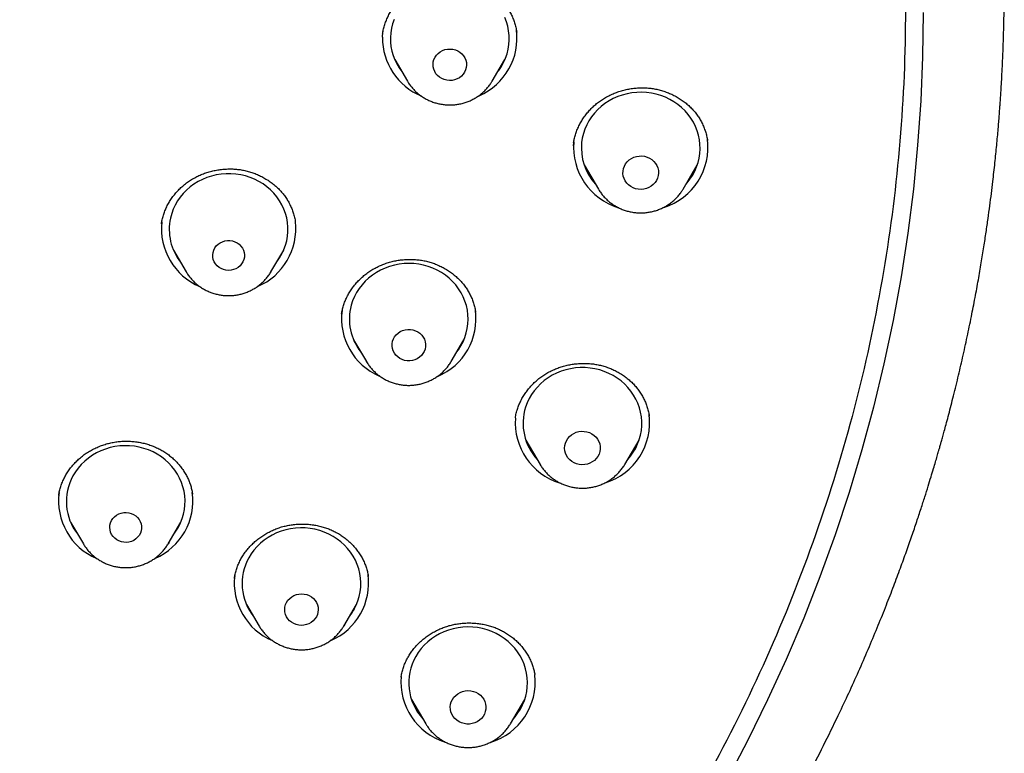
# Model space of a CAD drawing. Header units: millimetres. Extents: x 8 to 789, y 12 to 2370.
# Tile 64 of 85: x 398 to 423, y 2174 to 2192. Entities that reach past the tile are written whole.
import ezdxf

# ---------------------------------------------------------------- set-up
doc = ezdxf.new("R2010")
doc.units = ezdxf.units.MM

msp = doc.modelspace()

# ---------------------------------------------------------------- linework, layer by layer
at = {"color": 7, "linetype": 'Continuous', "lineweight": 30}
for p, q in [((407.365, 2192.008), (407.363, 2192.003)), ((410.75, 2192.053), (410.749, 2192.064)), ((407.67, 2191.357), (407.992, 2190.811)), ((410.131, 2190.811), (410.453, 2191.357)), ((410.384, 2191.224), (410.363, 2191.204)), ((407.773, 2191.182), (407.749, 2191.207)), ((410.131, 2190.811), (410.126, 2190.802)), ((412.19, 2189.254), (412.177, 2189.177)), ((412.193, 2189.278), (412.203, 2189.352)), ((415.572, 2189.31), (415.571, 2189.315)), ((412.456, 2188.694), (412.815, 2188.084)), ((414.955, 2188.084), (415.314, 2188.694)), ((414.955, 2188.084), (414.95, 2188.077)), ((405.161, 2187.26), (405.159, 2187.267)), ((402.082, 2186.54), (402.404, 2185.993)), ((404.544, 2185.993), (404.866, 2186.54)), ((402.181, 2186.373), (402.159, 2186.394)), ((404.795, 2186.406), (404.777, 2186.389)), ((404.544, 2185.993), (404.541, 2185.988)), ((406.633, 2184.273), (406.956, 2183.727)), ((409.095, 2183.727), (409.417, 2184.273)), ((406.735, 2184.101), (406.717, 2184.119)), ((409.345, 2184.138), (409.328, 2184.122)), ((406.96, 2183.719), (406.956, 2183.727)), ((409.095, 2183.727), (409.09, 2183.718)), ((410.718, 2182.304), (410.717, 2182.296)), ((414.102, 2182.344), (414.1, 2182.357)), ((410.983, 2181.738), (411.343, 2181.128)), ((413.482, 2181.128), (413.842, 2181.738)), ((413.487, 2181.136), (413.482, 2181.128)), ((402.561, 2180.379), (402.56, 2180.384)), ((399.483, 2179.667), (399.805, 2179.121)), ((399.58, 2179.503), (399.555, 2179.529)), ((401.945, 2179.121), (402.267, 2179.667)), ((402.206, 2179.543), (402.179, 2179.518)), ((403.923, 2177.591), (404.245, 2177.045)), ((406.384, 2177.045), (406.706, 2177.591)), ((404.023, 2177.421), (403.996, 2177.448)), ((406.645, 2177.468), (406.618, 2177.441)), ((411.211, 2175.802), (411.209, 2175.817)), ((408.095, 2175.186), (408.454, 2174.576)), ((410.594, 2174.576), (410.953, 2175.186))]:
    msp.add_line(p, q, dxfattribs=at)
at = {"color": 7, "linetype": 'Continuous', "lineweight": 30, "flags": 128}
for points in [[(421.02, 2192.548), (421.005, 2191.43), (420.958, 2190.313), (420.88, 2189.197), (420.771, 2188.084), (420.631, 2186.974), (420.461, 2185.867), (420.259, 2184.765), (420.027, 2183.668), (419.764, 2182.578), (419.472, 2181.494), (419.149, 2180.418), (418.796, 2179.35), (418.413, 2178.292), (418.001, 2177.243), (417.561, 2176.204), (417.091, 2175.177), (416.593, 2174.161), (416.066, 2173.159)], [(407.654, 2192.371), (407.616, 2192.26), (407.588, 2192.147), (407.57, 2192.031), (407.562, 2191.915), (407.562, 2191.915)], [(410.274, 2191.053), (410.298, 2191.085), (410.364, 2191.184), (410.421, 2191.287), (410.469, 2191.395), (410.507, 2191.506), (410.535, 2191.619), (410.553, 2191.735), (410.561, 2191.851), (410.559, 2191.967), (410.546, 2192.083), (410.524, 2192.198), (410.491, 2192.31), (410.449, 2192.42)], [(407.362, 2191.919), (407.37, 2192.043), (407.378, 2192.105)], [(408.638, 2191.235), (408.645, 2191.297), (408.662, 2191.358), (408.688, 2191.415), (408.724, 2191.468), (408.769, 2191.514), (408.82, 2191.554), (408.878, 2191.585), (408.94, 2191.608), (409.005, 2191.621), (409.071, 2191.624), (409.137, 2191.618), (409.202, 2191.602), (409.262, 2191.577), (409.318, 2191.543), (409.368, 2191.501), (409.41, 2191.453), (409.443, 2191.399), (409.467, 2191.341), (409.481, 2191.28), (409.485, 2191.217), (409.478, 2191.155), (409.461, 2191.095), (409.435, 2191.037), (409.399, 2190.985), (409.354, 2190.938), (409.303, 2190.899), (409.245, 2190.867), (409.183, 2190.845), (409.118, 2190.832), (409.052, 2190.828), (408.986, 2190.834), (408.921, 2190.85), (408.861, 2190.876), (408.805, 2190.91), (408.755, 2190.951), (408.713, 2191), (408.68, 2191.054), (408.656, 2191.112), (408.642, 2191.173), (408.638, 2191.235)], [(415.029, 2188.211), (415.054, 2188.239), (415.128, 2188.333), (415.193, 2188.432), (415.249, 2188.536), (415.296, 2188.644), (415.333, 2188.755), (415.36, 2188.868), (415.378, 2188.984), (415.385, 2189.1), (415.381, 2189.216), (415.368, 2189.332), (415.344, 2189.447), (415.311, 2189.559), (415.268, 2189.668), (415.215, 2189.773), (415.153, 2189.874), (415.083, 2189.97), (415.004, 2190.06), (414.918, 2190.144), (414.824, 2190.221), (414.725, 2190.29), (414.619, 2190.351), (414.509, 2190.404), (414.394, 2190.448), (414.276, 2190.483), (414.155, 2190.508), (414.032, 2190.525), (413.908, 2190.531), (413.784, 2190.528), (413.661, 2190.516), (413.539, 2190.493), (413.42, 2190.462), (413.304, 2190.421), (413.191, 2190.372), (413.084, 2190.314), (412.982, 2190.247), (412.886, 2190.174), (412.797, 2190.092), (412.716, 2190.005), (412.642, 2189.911), (412.577, 2189.812), (412.521, 2189.708), (412.474, 2189.6), (412.437, 2189.489), (412.409, 2189.375), (412.392, 2189.26), (412.392, 2189.26)], [(413.437, 2188.541), (413.449, 2188.605), (413.471, 2188.666), (413.503, 2188.723), (413.544, 2188.775), (413.593, 2188.821), (413.648, 2188.859), (413.71, 2188.889), (413.775, 2188.909), (413.843, 2188.92), (413.912, 2188.921), (413.98, 2188.913), (414.046, 2188.894), (414.108, 2188.866), (414.165, 2188.83), (414.216, 2188.786), (414.258, 2188.735), (414.292, 2188.679), (414.317, 2188.618), (414.331, 2188.555), (414.335, 2188.49), (414.328, 2188.426), (414.311, 2188.363), (414.284, 2188.304), (414.247, 2188.249), (414.202, 2188.2), (414.15, 2188.158), (414.091, 2188.124), (414.028, 2188.098), (413.961, 2188.083), (413.892, 2188.077), (413.824, 2188.08), (413.756, 2188.094), (413.692, 2188.117), (413.632, 2188.149), (413.578, 2188.19), (413.532, 2188.237), (413.493, 2188.291), (413.464, 2188.35), (413.445, 2188.412), (413.436, 2188.476), (413.437, 2188.541)], [(404.687, 2186.235), (404.696, 2186.248), (404.764, 2186.346), (404.823, 2186.448), (404.872, 2186.555), (404.913, 2186.665), (404.943, 2186.778), (404.963, 2186.893), (404.973, 2187.009), (404.973, 2187.126), (404.962, 2187.242), (404.942, 2187.357), (404.911, 2187.47), (404.871, 2187.58), (404.821, 2187.687), (404.761, 2187.789), (404.693, 2187.886), (404.617, 2187.978), (404.533, 2188.064), (404.442, 2188.142), (404.344, 2188.214), (404.24, 2188.277), (404.131, 2188.333), (404.017, 2188.379), (403.9, 2188.417), (403.779, 2188.445), (403.657, 2188.464), (403.533, 2188.474), (403.409, 2188.473), (403.286, 2188.464), (403.164, 2188.444), (403.044, 2188.415), (402.926, 2188.377), (402.813, 2188.33), (402.704, 2188.275), (402.6, 2188.211), (402.503, 2188.139), (402.412, 2188.06), (402.328, 2187.974), (402.252, 2187.882), (402.184, 2187.785), (402.125, 2187.682), (402.076, 2187.575), (402.036, 2187.465), (402.006, 2187.352), (402.006, 2187.352)], [(403.081, 2186.485), (403.099, 2186.544), (403.127, 2186.598), (403.164, 2186.648), (403.209, 2186.692), (403.261, 2186.728), (403.318, 2186.756), (403.379, 2186.775), (403.443, 2186.785), (403.508, 2186.785), (403.572, 2186.775), (403.633, 2186.755), (403.69, 2186.727), (403.742, 2186.69), (403.786, 2186.646), (403.823, 2186.596), (403.85, 2186.541), (403.868, 2186.483), (403.876, 2186.422), (403.873, 2186.362), (403.86, 2186.302), (403.837, 2186.245), (403.804, 2186.193), (403.763, 2186.146), (403.714, 2186.106), (403.66, 2186.074), (403.6, 2186.05), (403.537, 2186.036), (403.473, 2186.031), (403.408, 2186.036), (403.346, 2186.051), (403.286, 2186.075), (403.232, 2186.107), (403.183, 2186.148), (403.143, 2186.195), (403.11, 2186.248), (403.088, 2186.305), (403.075, 2186.364), (403.073, 2186.425), (403.081, 2186.485)], [(409.238, 2183.969), (409.279, 2184.025), (409.343, 2184.125), (409.398, 2184.229), (409.443, 2184.338), (409.479, 2184.449), (409.504, 2184.563), (409.52, 2184.679), (409.525, 2184.795), (409.521, 2184.912), (409.505, 2185.027), (409.48, 2185.141), (409.445, 2185.253), (409.4, 2185.362), (409.346, 2185.466), (409.283, 2185.567), (409.211, 2185.662), (409.131, 2185.751), (409.044, 2185.833), (408.949, 2185.909), (408.849, 2185.977), (408.742, 2186.037), (408.631, 2186.088), (408.516, 2186.131), (408.397, 2186.164), (408.276, 2186.188), (408.153, 2186.203), (408.029, 2186.208), (407.905, 2186.204), (407.782, 2186.189), (407.661, 2186.166), (407.542, 2186.133), (407.426, 2186.091), (407.315, 2186.04), (407.208, 2185.98), (407.107, 2185.913), (407.012, 2185.838), (406.924, 2185.756), (406.844, 2185.667), (406.772, 2185.572), (406.708, 2185.472), (406.653, 2185.368), (406.608, 2185.259), (406.572, 2185.148), (406.572, 2185.148)], [(407.615, 2184.241), (407.636, 2184.3), (407.667, 2184.355), (407.707, 2184.405), (407.755, 2184.448), (407.809, 2184.484), (407.869, 2184.512), (407.933, 2184.53), (407.998, 2184.539), (408.065, 2184.538), (408.13, 2184.528), (408.193, 2184.507), (408.252, 2184.478), (408.305, 2184.441), (408.352, 2184.396), (408.39, 2184.345), (408.419, 2184.289), (408.439, 2184.229), (408.448, 2184.167), (408.447, 2184.105), (408.436, 2184.043), (408.414, 2183.984), (408.383, 2183.929), (408.343, 2183.879), (408.296, 2183.835), (408.241, 2183.799), (408.182, 2183.772), (408.118, 2183.753), (408.052, 2183.745), (407.986, 2183.745), (407.92, 2183.756), (407.857, 2183.776), (407.799, 2183.806), (407.745, 2183.843), (407.699, 2183.888), (407.661, 2183.939), (407.631, 2183.995), (407.612, 2184.055), (407.602, 2184.117), (407.603, 2184.179), (407.615, 2184.241)], [(413.557, 2181.255), (413.629, 2181.341), (413.697, 2181.438), (413.757, 2181.54), (413.807, 2181.647), (413.848, 2181.757), (413.879, 2181.87), (413.9, 2181.984), (413.911, 2182.1), (413.911, 2182.217), (413.902, 2182.333), (413.882, 2182.448), (413.852, 2182.561), (413.813, 2182.672), (413.763, 2182.778), (413.705, 2182.881), (413.638, 2182.979), (413.562, 2183.071), (413.479, 2183.157), (413.388, 2183.237), (413.29, 2183.309), (413.187, 2183.373), (413.078, 2183.429), (412.965, 2183.476), (412.848, 2183.515), (412.728, 2183.544), (412.606, 2183.564), (412.482, 2183.574), (412.358, 2183.575), (412.235, 2183.566), (412.112, 2183.547), (411.992, 2183.519), (411.874, 2183.482), (411.761, 2183.435), (411.651, 2183.381), (411.547, 2183.317), (411.449, 2183.246), (411.357, 2183.168), (411.273, 2183.082), (411.196, 2182.991), (411.128, 2182.894), (411.068, 2182.792), (411.018, 2182.685), (410.977, 2182.575)], [(411.982, 2181.666), (412.007, 2181.727), (412.041, 2181.783), (412.084, 2181.833), (412.135, 2181.877), (412.193, 2181.913), (412.255, 2181.94), (412.321, 2181.958), (412.39, 2181.966), (412.459, 2181.964), (412.526, 2181.953), (412.592, 2181.931), (412.653, 2181.901), (412.708, 2181.862), (412.756, 2181.816), (412.796, 2181.764), (412.828, 2181.706), (412.849, 2181.645), (412.861, 2181.581), (412.861, 2181.516), (412.852, 2181.452), (412.832, 2181.39), (412.802, 2181.332), (412.763, 2181.278), (412.716, 2181.231), (412.662, 2181.191), (412.601, 2181.16), (412.537, 2181.137), (412.469, 2181.124), (412.401, 2181.121), (412.332, 2181.127), (412.265, 2181.144), (412.202, 2181.17), (412.144, 2181.204), (412.092, 2181.247), (412.047, 2181.296), (412.012, 2181.351), (411.985, 2181.411), (411.969, 2181.474), (411.962, 2181.538), (411.967, 2181.603), (411.982, 2181.666)], [(402.088, 2179.363), (402.145, 2179.443), (402.207, 2179.544), (402.259, 2179.65), (402.302, 2179.759), (402.335, 2179.871), (402.359, 2179.986), (402.372, 2180.102), (402.375, 2180.218), (402.367, 2180.334), (402.35, 2180.45), (402.322, 2180.563), (402.285, 2180.674), (402.238, 2180.782), (402.181, 2180.886), (402.116, 2180.985), (402.042, 2181.078), (401.96, 2181.166), (401.871, 2181.247), (401.775, 2181.321), (401.673, 2181.387), (401.565, 2181.444), (401.453, 2181.494), (401.336, 2181.534), (401.217, 2181.565), (401.095, 2181.587), (400.972, 2181.599), (400.848, 2181.602), (400.724, 2181.595), (400.602, 2181.579), (400.481, 2181.553), (400.362, 2181.518), (400.248, 2181.473), (400.137, 2181.42), (400.032, 2181.359), (399.933, 2181.289), (399.839, 2181.213), (399.753, 2181.129), (399.675, 2181.038), (399.605, 2180.942), (399.543, 2180.841), (399.543, 2180.841)], [(400.518, 2179.71), (400.552, 2179.761), (400.595, 2179.807), (400.645, 2179.846), (400.701, 2179.877), (400.761, 2179.898), (400.824, 2179.911), (400.889, 2179.914), (400.953, 2179.907), (401.015, 2179.89), (401.074, 2179.864), (401.127, 2179.83), (401.174, 2179.788), (401.213, 2179.74), (401.244, 2179.686), (401.265, 2179.629), (401.275, 2179.569), (401.276, 2179.508), (401.266, 2179.448), (401.246, 2179.39), (401.216, 2179.336), (401.177, 2179.287), (401.131, 2179.245), (401.078, 2179.21), (401.019, 2179.184), (400.957, 2179.167), (400.893, 2179.159), (400.829, 2179.161), (400.765, 2179.173), (400.705, 2179.194), (400.648, 2179.224), (400.598, 2179.262), (400.555, 2179.308), (400.52, 2179.359), (400.494, 2179.415), (400.479, 2179.474), (400.473, 2179.534), (400.478, 2179.595), (400.493, 2179.654), (400.518, 2179.71)], [(406.527, 2177.287), (406.585, 2177.367), (406.646, 2177.468), (406.699, 2177.574), (406.742, 2177.683), (406.775, 2177.795), (406.798, 2177.91), (406.811, 2178.026), (406.814, 2178.142), (406.807, 2178.258), (406.789, 2178.374), (406.762, 2178.487), (406.724, 2178.598), (406.677, 2178.706), (406.621, 2178.81), (406.555, 2178.909), (406.481, 2179.002), (406.4, 2179.09), (406.31, 2179.171), (406.214, 2179.244), (406.112, 2179.31), (406.004, 2179.368), (405.892, 2179.418), (405.776, 2179.458), (405.656, 2179.489), (405.535, 2179.511), (405.411, 2179.523), (405.287, 2179.526), (405.164, 2179.519), (405.041, 2179.503), (404.92, 2179.477), (404.802, 2179.442), (404.687, 2179.397), (404.577, 2179.344), (404.472, 2179.283), (404.372, 2179.213), (404.279, 2179.136), (404.193, 2179.053), (404.114, 2178.962), (404.044, 2178.866), (403.983, 2178.765), (403.983, 2178.765)], [(401.97, 2179.165), (401.961, 2179.149), (401.946, 2179.123)], [(404.938, 2177.643), (404.973, 2177.696), (405.017, 2177.744), (405.068, 2177.784), (405.125, 2177.816), (405.186, 2177.84), (405.251, 2177.854), (405.317, 2177.858), (405.384, 2177.853), (405.448, 2177.838), (405.509, 2177.814), (405.566, 2177.781), (405.616, 2177.74), (405.659, 2177.692), (405.693, 2177.638), (405.718, 2177.581), (405.733, 2177.52), (405.738, 2177.457), (405.732, 2177.395), (405.717, 2177.334), (405.691, 2177.277), (405.656, 2177.224), (405.612, 2177.177), (405.561, 2177.136), (405.504, 2177.104), (405.443, 2177.081), (405.378, 2177.066), (405.311, 2177.062), (405.245, 2177.067), (405.181, 2177.082), (405.119, 2177.107), (405.063, 2177.14), (405.013, 2177.18), (404.97, 2177.228), (404.936, 2177.282), (404.91, 2177.34), (404.895, 2177.401), (404.891, 2177.463), (404.896, 2177.525), (404.912, 2177.586), (404.938, 2177.643)], [(406.409, 2177.089), (406.4, 2177.073), (406.386, 2177.047)], [(410.669, 2174.702), (410.713, 2174.754), (410.784, 2174.849), (410.847, 2174.949), (410.901, 2175.054), (410.945, 2175.163), (410.98, 2175.275), (411.005, 2175.389), (411.02, 2175.504), (411.024, 2175.621), (411.018, 2175.737), (411.002, 2175.853), (410.976, 2175.967), (410.94, 2176.078), (410.895, 2176.186), (410.84, 2176.291), (410.776, 2176.391), (410.703, 2176.485), (410.623, 2176.574), (410.534, 2176.656), (410.439, 2176.73), (410.338, 2176.798), (410.231, 2176.857), (410.12, 2176.907), (410.004, 2176.949), (409.885, 2176.982), (409.763, 2177.005), (409.64, 2177.019), (409.516, 2177.023), (409.393, 2177.018), (409.27, 2177.003), (409.148, 2176.978), (409.03, 2176.944), (408.915, 2176.901), (408.803, 2176.85), (408.697, 2176.79), (408.597, 2176.721), (408.503, 2176.646), (408.415, 2176.563), (408.336, 2176.474), (408.264, 2176.378), (408.201, 2176.278), (408.201, 2176.278)], [(409.127, 2175.19), (409.164, 2175.245), (409.21, 2175.294), (409.263, 2175.335), (409.322, 2175.369), (409.385, 2175.393), (409.452, 2175.409), (409.521, 2175.414), (409.59, 2175.41), (409.657, 2175.395), (409.721, 2175.371), (409.78, 2175.339), (409.834, 2175.298), (409.88, 2175.25), (409.918, 2175.196), (409.947, 2175.137), (409.965, 2175.075), (409.974, 2175.01), (409.972, 2174.946), (409.959, 2174.882), (409.936, 2174.821), (409.904, 2174.764), (409.862, 2174.712), (409.813, 2174.667), (409.757, 2174.629), (409.695, 2174.6), (409.63, 2174.58), (409.562, 2174.57), (409.493, 2174.569), (409.425, 2174.579), (409.359, 2174.598), (409.297, 2174.626), (409.24, 2174.663), (409.19, 2174.708), (409.148, 2174.759), (409.115, 2174.815), (409.091, 2174.876), (409.078, 2174.94), (409.074, 2175.004), (409.082, 2175.069), (409.1, 2175.131), (409.127, 2175.19)], [(410.612, 2174.607), (410.603, 2174.591), (410.595, 2174.578)]]:
    msp.add_lwpolyline(points, dxfattribs=at)
at = {"color": 7, "linetype": 'Continuous', "lineweight": 30}
for centre, radius, start, end in [((409.179, 2191.897), 1.58, 293.1902, 7.862), ((408.952, 2191.904), 1.59, 179.4462, 247.2992), ((408.914, 2191.887), 1.353, 178.8013, 218.042), ((413.788, 2189.145), 1.6, 175.2309, 253.1234), ((413.741, 2189.125), 1.355, 174.2943, 222.4389), ((413.991, 2189.139), 1.591, 287.4481, 7.6943), ((403.36, 2187.081), 1.583, 173.507, 247.2447), ((403.322, 2187.066), 1.347, 167.758, 218.0764), ((403.588, 2187.081), 1.583, 292.982, 6.615), ((407.906, 2184.812), 1.579, 172.484, 246.8077), ((407.871, 2184.799), 1.345, 164.9582, 218.1147), ((408.142, 2184.812), 1.581, 292.6654, 7.8611), ((412.262, 2182.166), 1.349, 162.3458, 222.5153), ((412.312, 2182.188), 1.598, 175.9982, 252.6507), ((412.515, 2182.185), 1.594, 287.2494, 7.6073), ((400.718, 2180.192), 1.342, 151.0676, 218.1587), ((400.757, 2180.206), 1.579, 172.1005, 247.0732), ((400.993, 2180.206), 1.579, 293.1668, 7.8798), ((405.157, 2178.116), 1.342, 151.0676, 218.1587), ((405.197, 2178.131), 1.58, 173.1873, 247.0606), ((405.432, 2178.13), 1.579, 293.1668, 7.8798), ((409.371, 2175.613), 1.346, 150.3673, 222.5607), ((409.622, 2175.636), 1.599, 286.7666, 6.2203), ((409.425, 2175.636), 1.598, 175.0511, 252.3576)]:
    msp.add_arc(centre, radius, start, end, dxfattribs=at)
for points, knots in [([(372.391, 2150.436), (371.188, 2150.543), (368.783, 2150.756), (365.225, 2151.419), (361.733, 2152.33), (358.358, 2153.498), (355.12, 2154.901), (352.034, 2156.525), (349.093, 2158.371), (346.315, 2160.429), (343.718, 2162.685), (341.317, 2165.126), (339.127, 2167.736), (337.162, 2170.499), (335.434, 2173.399), (333.953, 2176.418), (332.729, 2179.536), (331.769, 2182.735), (331.079, 2185.995), (330.663, 2189.295), (330.524, 2192.617), (330.663, 2195.938), (331.079, 2199.238), (331.769, 2202.498), (332.729, 2205.697), (333.953, 2208.815), (335.434, 2211.834), (337.162, 2214.734), (339.127, 2217.497), (341.317, 2220.108), (343.718, 2222.548), (346.315, 2224.804), (349.093, 2226.862), (352.034, 2228.709), (355.12, 2230.333), (358.332, 2231.724), (361.65, 2232.874), (365.054, 2233.777), (368.523, 2234.425), (372.036, 2234.816), (375.57, 2234.946), (379.105, 2234.816), (382.617, 2234.425), (386.086, 2233.777), (389.49, 2232.874), (392.809, 2231.724), (396.021, 2230.333), (399.107, 2228.709), (402.048, 2226.862), (404.825, 2224.804), (407.423, 2222.548), (409.824, 2220.108), (412.013, 2217.497), (413.979, 2214.734), (415.707, 2211.834), (417.188, 2208.815), (418.412, 2205.697), (419.372, 2202.498), (420.062, 2199.238), (420.478, 2195.938), (420.617, 2192.617), (420.478, 2189.295), (420.062, 2185.995), (419.372, 2182.735), (418.412, 2179.536), (417.188, 2176.418), (415.707, 2173.399), (413.979, 2170.499), (412.013, 2167.736), (409.824, 2165.126), (407.423, 2162.685), (404.825, 2160.429), (402.048, 2158.371), (399.107, 2156.525), (396.021, 2154.901), (392.782, 2153.498), (389.407, 2152.33), (385.915, 2151.419), (382.357, 2150.756), (379.952, 2150.543), (378.75, 2150.436)], [0, 0, 0, 0, 0.013106, 0.026212, 0.039318, 0.052424, 0.065212, 0.078, 0.090788, 0.103576, 0.116364, 0.129151, 0.141939, 0.154727, 0.167515, 0.180303, 0.193091, 0.205879, 0.218667, 0.231454, 0.244242, 0.25703, 0.269818, 0.282606, 0.295394, 0.308182, 0.32097, 0.333758, 0.346545, 0.359333, 0.372121, 0.384909, 0.397697, 0.410485, 0.423273, 0.436061, 0.448848, 0.461636, 0.474424, 0.487212, 0.5, 0.512788, 0.525576, 0.538364, 0.551152, 0.563939, 0.576727, 0.589515, 0.602303, 0.615091, 0.627879, 0.640667, 0.653455, 0.666242, 0.67903, 0.691818, 0.704606, 0.717394, 0.730182, 0.74297, 0.755758, 0.768546, 0.781333, 0.794121, 0.806909, 0.819697, 0.832485, 0.845273, 0.858061, 0.870849, 0.883636, 0.896424, 0.909212, 0.922, 0.934788, 0.947576, 0.960682, 0.973788, 0.986894, 1, 1, 1, 1]), ([(397.144, 2153.295), (397.212, 2153.327), (397.469, 2153.45), (397.902, 2153.665), (398.432, 2153.936), (398.933, 2154.199), (399.404, 2154.454), (399.85, 2154.701), (400.295, 2154.953), (400.735, 2155.21), (401.169, 2155.468), (401.569, 2155.712), (401.935, 2155.94), (402.268, 2156.152), (402.556, 2156.338), (402.803, 2156.499), (403.011, 2156.638), (403.196, 2156.762), (403.359, 2156.872), (403.5, 2156.968), (403.619, 2157.05), (403.715, 2157.116), (403.792, 2157.17), (403.849, 2157.21), (403.896, 2157.243), (403.942, 2157.274), (403.995, 2157.312), (404.058, 2157.356), (404.128, 2157.406), (404.241, 2157.486), (404.402, 2157.601), (404.62, 2157.758), (404.867, 2157.94), (405.144, 2158.146), (405.45, 2158.376), (405.784, 2158.633), (406.134, 2158.908), (406.499, 2159.199), (406.875, 2159.507), (407.272, 2159.837), (407.678, 2160.184), (408.084, 2160.538), (408.578, 2160.981), (409.152, 2161.511), (409.793, 2162.127), (410.4, 2162.733), (410.973, 2163.327), (411.514, 2163.908), (412.001, 2164.449), (412.438, 2164.95), (412.83, 2165.412), (413.201, 2165.86), (413.553, 2166.298), (413.897, 2166.734), (414.24, 2167.182), (414.604, 2167.67), (414.989, 2168.201), (415.393, 2168.777), (415.805, 2169.385), (416.223, 2170.023), (416.63, 2170.671), (417.026, 2171.324), (417.409, 2171.983), (417.792, 2172.668), (418.174, 2173.381), (418.553, 2174.122), (418.886, 2174.805), (419.175, 2175.423), (419.421, 2175.969), (419.658, 2176.518), (419.882, 2177.055), (420.087, 2177.566), (420.273, 2178.048), (420.442, 2178.5), (420.595, 2178.922), (420.732, 2179.313), (420.854, 2179.674), (420.963, 2180.003), (421.059, 2180.302), (421.143, 2180.568), (421.215, 2180.805), (421.277, 2181.01), (421.329, 2181.184), (421.366, 2181.311), (421.391, 2181.399), (421.41, 2181.465), (421.432, 2181.541), (421.456, 2181.626), (421.484, 2181.725), (421.516, 2181.839), (421.555, 2181.981), (421.601, 2182.15), (421.654, 2182.347), (421.711, 2182.567), (421.772, 2182.807), (421.835, 2183.059), (421.898, 2183.316), (421.957, 2183.57), (422.037, 2183.916), (422.131, 2184.345), (422.236, 2184.852), (422.33, 2185.332), (422.413, 2185.786), (422.487, 2186.214), (422.552, 2186.616), (422.609, 2186.989), (422.658, 2187.334), (422.703, 2187.659), (422.743, 2187.971), (422.787, 2188.333), (422.832, 2188.74), (422.877, 2189.185), (422.908, 2189.528), (422.929, 2189.774), (422.941, 2189.926), (422.95, 2190.046), (422.957, 2190.145), (422.964, 2190.236), (422.972, 2190.348), (422.981, 2190.497), (422.994, 2190.69), (423.007, 2190.928), (423.02, 2191.188), (423.035, 2191.503), (423.047, 2191.852), (423.057, 2192.217), (423.064, 2192.547), (423.067, 2192.842), (423.069, 2193.128), (423.069, 2193.316), (423.068, 2193.406)], [0, 0, 0, 0, 0.004381, 0.01649, 0.02808, 0.038959, 0.049338, 0.059217, 0.068596, 0.07911, 0.088914, 0.09801, 0.106397, 0.114074, 0.121043, 0.126423, 0.131287, 0.135636, 0.13947, 0.142789, 0.145593, 0.147881, 0.149655, 0.151051, 0.151957, 0.15302, 0.154299, 0.155792, 0.157489, 0.159359, 0.163849, 0.169088, 0.175074, 0.181808, 0.189291, 0.197521, 0.2065, 0.215388, 0.224904, 0.235049, 0.245723, 0.256313, 0.266711, 0.284804, 0.302287, 0.319161, 0.335425, 0.351081, 0.366126, 0.378537, 0.3905, 0.402016, 0.413083, 0.423842, 0.435001, 0.446654, 0.460043, 0.474032, 0.488619, 0.503804, 0.519588, 0.534304, 0.549505, 0.565191, 0.581361, 0.598016, 0.615155, 0.626971, 0.639007, 0.651218, 0.662958, 0.674019, 0.684401, 0.694104, 0.703127, 0.711472, 0.719136, 0.726122, 0.732428, 0.738054, 0.743001, 0.747373, 0.751029, 0.753968, 0.755365, 0.756569, 0.758106, 0.760103, 0.76192, 0.764308, 0.767266, 0.770795, 0.774895, 0.779565, 0.78449, 0.789869, 0.795238, 0.800487, 0.805618, 0.816642, 0.827074, 0.836914, 0.846162, 0.854989, 0.863199, 0.870792, 0.877769, 0.884326, 0.890656, 0.89676, 0.906411, 0.915436, 0.923836, 0.927272, 0.930357, 0.933081, 0.934552, 0.936353, 0.938608, 0.941317, 0.945422, 0.950263, 0.955744, 0.961164, 0.969272, 0.97688, 0.98325, 0.989218, 0.994779, 1, 1, 1, 1]), ([(407.363, 2192.003), (407.369, 2192.036), (407.381, 2192.108), (407.41, 2192.217), (407.449, 2192.329), (407.497, 2192.439), (407.553, 2192.545), (407.618, 2192.647), (407.69, 2192.745), (407.769, 2192.837), (407.854, 2192.923), (407.946, 2193.002), (408.043, 2193.075), (408.146, 2193.141), (408.254, 2193.201), (408.367, 2193.253), (408.484, 2193.299), (408.605, 2193.336), (408.728, 2193.365), (408.852, 2193.386), (408.976, 2193.398), (409.1, 2193.402), (409.222, 2193.396), (409.344, 2193.383), (409.465, 2193.361), (409.585, 2193.331), (409.704, 2193.292), (409.82, 2193.245), (409.931, 2193.191), (410.038, 2193.129), (410.138, 2193.062), (410.232, 2192.988), (410.318, 2192.908), (410.398, 2192.823), (410.471, 2192.732), (410.537, 2192.635), (410.596, 2192.532), (410.647, 2192.426), (410.69, 2192.316), (410.723, 2192.203), (410.744, 2192.115), (410.75, 2192.065), (410.751, 2192.053)], [0, 0, 0, 0, 0.022484, 0.048177, 0.073989, 0.099873, 0.125773, 0.151622, 0.177371, 0.20298, 0.228424, 0.253628, 0.278647, 0.303812, 0.329179, 0.354707, 0.380339, 0.406011, 0.431631, 0.457123, 0.482426, 0.507492, 0.532312, 0.557094, 0.582266, 0.607745, 0.63345, 0.659286, 0.685149, 0.710903, 0.736454, 0.76173, 0.7867, 0.811644, 0.836932, 0.862499, 0.888293, 0.91425, 0.9403, 0.966368, 0.992366, 1, 1, 1, 1]), ([(407.995, 2190.808), (407.999, 2190.8), (408.021, 2190.761), (408.067, 2190.697), (408.133, 2190.617), (408.206, 2190.542), (408.286, 2190.474), (408.372, 2190.413), (408.463, 2190.359), (408.558, 2190.313), (408.657, 2190.275), (408.76, 2190.245), (408.865, 2190.225), (408.971, 2190.213), (409.079, 2190.209), (409.186, 2190.215), (409.292, 2190.23), (409.397, 2190.254), (409.499, 2190.287), (409.598, 2190.328), (409.693, 2190.377), (409.783, 2190.434), (409.867, 2190.498), (409.945, 2190.569), (410.017, 2190.647), (410.077, 2190.724), (410.11, 2190.778), (410.125, 2190.802)], [0, 0, 0, 0, 0.011234, 0.052228, 0.09329, 0.134428, 0.175648, 0.21695, 0.258334, 0.299798, 0.341336, 0.382942, 0.424608, 0.466326, 0.508085, 0.549877, 0.591688, 0.633504, 0.675316, 0.717109, 0.758872, 0.800593, 0.842259, 0.883858, 0.925383, 0.966825, 1, 1, 1, 1]), ([(412.188, 2189.254), (412.193, 2189.285), (412.205, 2189.354), (412.234, 2189.46), (412.273, 2189.571), (412.321, 2189.68), (412.377, 2189.786), (412.441, 2189.888), (412.513, 2189.986), (412.592, 2190.078), (412.678, 2190.165), (412.769, 2190.245), (412.866, 2190.317), (412.968, 2190.383), (413.075, 2190.442), (413.188, 2190.495), (413.305, 2190.54), (413.426, 2190.578), (413.549, 2190.607), (413.675, 2190.629), (413.8, 2190.641), (413.924, 2190.645), (414.047, 2190.641), (414.168, 2190.628), (414.289, 2190.607), (414.408, 2190.577), (414.525, 2190.539), (414.64, 2190.493), (414.751, 2190.439), (414.858, 2190.378), (414.958, 2190.31), (415.053, 2190.236), (415.141, 2190.155), (415.221, 2190.07), (415.294, 2189.979), (415.36, 2189.883), (415.418, 2189.782), (415.469, 2189.677), (415.511, 2189.567), (415.544, 2189.455), (415.564, 2189.369), (415.571, 2189.32), (415.572, 2189.31)], [0, 0, 0, 0, 0.021078, 0.046567, 0.072241, 0.098063, 0.123983, 0.14994, 0.175849, 0.201636, 0.227242, 0.252614, 0.277713, 0.302652, 0.327807, 0.353272, 0.378972, 0.404821, 0.430717, 0.456527, 0.482144, 0.507485, 0.532486, 0.557257, 0.582294, 0.607608, 0.633154, 0.658873, 0.684697, 0.710555, 0.73636, 0.762052, 0.787592, 0.812966, 0.838226, 0.863641, 0.889276, 0.915098, 0.941065, 0.967124, 0.993216, 1, 1, 1, 1]), ([(401.78, 2187.21), (401.782, 2187.225), (401.789, 2187.278), (401.81, 2187.367), (401.844, 2187.478), (401.887, 2187.587), (401.939, 2187.693), (401.999, 2187.796), (402.067, 2187.896), (402.143, 2187.991), (402.226, 2188.08), (402.315, 2188.163), (402.411, 2188.24), (402.511, 2188.31), (402.616, 2188.372), (402.725, 2188.427), (402.839, 2188.474), (402.956, 2188.515), (403.077, 2188.547), (403.201, 2188.571), (403.326, 2188.587), (403.452, 2188.595), (403.578, 2188.594), (403.702, 2188.585), (403.823, 2188.567), (403.942, 2188.541), (404.059, 2188.507), (404.173, 2188.465), (404.285, 2188.414), (404.393, 2188.356), (404.498, 2188.29), (404.596, 2188.218), (404.688, 2188.139), (404.773, 2188.055), (404.851, 2187.967), (404.919, 2187.874), (404.981, 2187.776), (405.034, 2187.674), (405.08, 2187.567), (405.117, 2187.456), (405.144, 2187.356), (405.154, 2187.292), (405.158, 2187.267)], [0, 0, 0, 0, 0.009924, 0.03562, 0.061141, 0.086751, 0.112508, 0.138377, 0.164312, 0.190261, 0.216158, 0.241956, 0.267617, 0.293115, 0.318378, 0.343467, 0.36871, 0.394162, 0.41978, 0.445508, 0.471279, 0.497, 0.522596, 0.548006, 0.573182, 0.598114, 0.62302, 0.648344, 0.673983, 0.699854, 0.725862, 0.751901, 0.777837, 0.803576, 0.829046, 0.854219, 0.879382, 0.904898, 0.930691, 0.956706, 0.982877, 1, 1, 1, 1]), ([(412.639, 2188.382), (412.634, 2188.386), (412.611, 2188.406), (412.591, 2188.427), (412.575, 2188.443)], [0, 0, 0, 0, 0.230762, 1, 1, 1, 1]), ([(415.208, 2188.466), (415.188, 2188.445), (415.167, 2188.423), (415.143, 2188.404), (415.142, 2188.403)], [0, 0, 0, 0, 0.961546, 1, 1, 1, 1]), ([(412.816, 2188.085), (412.823, 2188.072), (412.847, 2188.029), (412.897, 2187.961), (412.963, 2187.882), (413.038, 2187.808), (413.118, 2187.74), (413.204, 2187.68), (413.296, 2187.627), (413.392, 2187.582), (413.492, 2187.545), (413.594, 2187.516), (413.699, 2187.496), (413.806, 2187.485), (413.913, 2187.483), (414.021, 2187.49), (414.127, 2187.506), (414.231, 2187.53), (414.333, 2187.564), (414.431, 2187.606), (414.526, 2187.656), (414.615, 2187.714), (414.699, 2187.779), (414.777, 2187.85), (414.847, 2187.929), (414.905, 2188.004), (414.936, 2188.056), (414.949, 2188.077)], [0, 0, 0, 0, 0.01721, 0.0581, 0.099059, 0.140095, 0.181211, 0.22241, 0.263691, 0.305051, 0.346484, 0.387984, 0.429544, 0.471154, 0.512804, 0.554486, 0.596185, 0.637888, 0.679585, 0.721263, 0.762909, 0.804512, 0.846058, 0.887538, 0.928942, 0.970263, 1, 1, 1, 1]), ([(406.329, 2184.931), (406.334, 2184.964), (406.347, 2185.035), (406.376, 2185.142), (406.415, 2185.252), (406.463, 2185.359), (406.52, 2185.463), (406.584, 2185.564), (406.657, 2185.661), (406.737, 2185.753), (406.824, 2185.839), (406.917, 2185.919), (407.015, 2185.993), (407.119, 2186.059), (407.226, 2186.117), (407.338, 2186.168), (407.453, 2186.212), (407.572, 2186.248), (407.695, 2186.276), (407.819, 2186.296), (407.945, 2186.307), (408.072, 2186.311), (408.197, 2186.305), (408.32, 2186.292), (408.441, 2186.27), (408.559, 2186.24), (408.674, 2186.202), (408.786, 2186.155), (408.896, 2186.101), (409.002, 2186.039), (409.103, 2185.97), (409.199, 2185.894), (409.287, 2185.812), (409.369, 2185.725), (409.442, 2185.634), (409.507, 2185.539), (409.564, 2185.439), (409.613, 2185.335), (409.655, 2185.227), (409.687, 2185.115), (409.707, 2185.031), (409.712, 2184.984), (409.713, 2184.976)], [0, 0, 0, 0, 0.022501, 0.048161, 0.073622, 0.099164, 0.124851, 0.150651, 0.176521, 0.20241, 0.228253, 0.254002, 0.279617, 0.305074, 0.330305, 0.355343, 0.38053, 0.405931, 0.431505, 0.457195, 0.482936, 0.508637, 0.53422, 0.559623, 0.584798, 0.609725, 0.634614, 0.659904, 0.685515, 0.711367, 0.737365, 0.763405, 0.789356, 0.81512, 0.840624, 0.865827, 0.891005, 0.916503, 0.942278, 0.968277, 0.994432, 1, 1, 1, 1]), ([(402.405, 2185.993), (402.407, 2185.989), (402.426, 2185.954), (402.47, 2185.892), (402.534, 2185.811), (402.607, 2185.736), (402.686, 2185.667), (402.77, 2185.604), (402.861, 2185.549), (402.955, 2185.502), (403.054, 2185.463), (403.156, 2185.432), (403.261, 2185.41), (403.367, 2185.396), (403.475, 2185.392), (403.582, 2185.396), (403.688, 2185.41), (403.793, 2185.432), (403.896, 2185.463), (403.995, 2185.503), (404.091, 2185.551), (404.182, 2185.607), (404.267, 2185.67), (404.346, 2185.74), (404.419, 2185.817), (404.483, 2185.899), (404.524, 2185.957), (404.541, 2185.987), (404.541, 2185.988)], [0, 0, 0, 0, 0.0063978, 0.0472422, 0.0881534, 0.1291393, 0.1702053, 0.2113537, 0.2525843, 0.2938945, 0.3352798, 0.3767339, 0.4182492, 0.4598173, 0.5014289, 0.5430738, 0.5847398, 0.6264139, 0.6680842, 0.7097388, 0.7513651, 0.7929507, 0.8344836, 0.8759526, 0.917348, 0.9586621, 0.9998896, 1, 1, 1, 1]), ([(406.328, 2184.931), (406.328, 2184.929), (406.327, 2184.927), (406.327, 2184.924), (406.327, 2184.924)], [0, 0, 0, 0, 0.895808, 1, 1, 1, 1]), ([(406.961, 2183.719), (406.971, 2183.703), (406.997, 2183.658), (407.05, 2183.588), (407.118, 2183.509), (407.194, 2183.436), (407.275, 2183.37), (407.363, 2183.311), (407.455, 2183.26), (407.552, 2183.216), (407.652, 2183.181), (407.756, 2183.154), (407.861, 2183.136), (407.968, 2183.126), (408.075, 2183.126), (408.182, 2183.135), (408.288, 2183.152), (408.392, 2183.179), (408.494, 2183.214), (408.591, 2183.258), (408.685, 2183.309), (408.773, 2183.369), (408.856, 2183.435), (408.932, 2183.508), (409.001, 2183.588), (409.054, 2183.658), (409.08, 2183.703), (409.089, 2183.718)], [0, 0, 0, 0, 0.021679, 0.062771, 0.103935, 0.145176, 0.186499, 0.227905, 0.269393, 0.310959, 0.352597, 0.394302, 0.436064, 0.477875, 0.519725, 0.561604, 0.603497, 0.645393, 0.68728, 0.729145, 0.770976, 0.81276, 0.854486, 0.896143, 0.937722, 0.979216, 1, 1, 1, 1]), ([(410.77, 2182.528), (410.776, 2182.545), (410.794, 2182.599), (410.83, 2182.687), (410.883, 2182.792), (410.944, 2182.893), (411.013, 2182.991), (411.09, 2183.085), (411.174, 2183.174), (411.264, 2183.257), (411.361, 2183.334), (411.462, 2183.403), (411.568, 2183.465), (411.678, 2183.519), (411.791, 2183.566), (411.908, 2183.605), (412.029, 2183.636), (412.152, 2183.66), (412.278, 2183.675), (412.405, 2183.682), (412.532, 2183.681), (412.657, 2183.671), (412.779, 2183.653), (412.898, 2183.627), (413.014, 2183.592), (413.127, 2183.55), (413.238, 2183.5), (413.344, 2183.442), (413.447, 2183.376), (413.544, 2183.304), (413.636, 2183.225), (413.721, 2183.14), (413.798, 2183.05), (413.867, 2182.956), (413.928, 2182.857), (413.981, 2182.755), (414.025, 2182.649), (414.061, 2182.54), (414.087, 2182.438), (414.096, 2182.372), (414.101, 2182.345)], [0, 0, 0, 0, 0.012778, 0.039363, 0.066089, 0.093004, 0.120072, 0.147245, 0.174462, 0.201636, 0.228691, 0.255562, 0.282196, 0.308546, 0.334728, 0.361143, 0.387894, 0.414904, 0.442079, 0.469314, 0.49647, 0.523432, 0.550112, 0.576441, 0.60252, 0.628875, 0.655548, 0.682476, 0.709599, 0.736844, 0.764139, 0.791394, 0.818543, 0.845544, 0.872377, 0.899096, 0.925954, 0.953036, 0.980305, 1, 1, 1, 1]), ([(410.718, 2182.304), (410.721, 2182.324), (410.729, 2182.383), (410.748, 2182.458), (410.765, 2182.511), (410.77, 2182.528)], [0, 0, 0, 0, 0.271281, 0.776465, 1, 1, 1, 1]), ([(399.181, 2180.342), (399.182, 2180.343), (399.186, 2180.383), (399.204, 2180.461), (399.234, 2180.574), (399.275, 2180.684), (399.323, 2180.791), (399.38, 2180.894), (399.445, 2180.992), (399.518, 2181.086), (399.598, 2181.176), (399.685, 2181.26), (399.779, 2181.339), (399.879, 2181.412), (399.984, 2181.477), (400.094, 2181.535), (400.207, 2181.586), (400.323, 2181.628), (400.442, 2181.662), (400.562, 2181.688), (400.685, 2181.706), (400.809, 2181.716), (400.935, 2181.717), (401.06, 2181.71), (401.185, 2181.694), (401.308, 2181.671), (401.428, 2181.639), (401.544, 2181.6), (401.656, 2181.553), (401.763, 2181.499), (401.864, 2181.437), (401.962, 2181.368), (402.055, 2181.292), (402.143, 2181.209), (402.224, 2181.12), (402.298, 2181.026), (402.364, 2180.927), (402.422, 2180.825), (402.47, 2180.721), (402.51, 2180.614), (402.54, 2180.505), (402.558, 2180.426), (402.562, 2180.384), (402.563, 2180.379)], [0, 0, 0, 0, 0.000745, 0.026836, 0.052853, 0.078745, 0.10447, 0.129997, 0.15531, 0.180702, 0.206239, 0.231891, 0.257617, 0.28337, 0.309082, 0.334707, 0.360206, 0.385554, 0.410685, 0.435642, 0.460757, 0.486092, 0.511605, 0.537239, 0.562926, 0.588579, 0.614119, 0.639485, 0.66463, 0.689537, 0.714419, 0.739738, 0.765386, 0.79128, 0.817327, 0.843422, 0.869434, 0.895264, 0.920837, 0.94612, 0.971385, 0.996946, 1, 1, 1, 1]), ([(413.743, 2181.519), (413.721, 2181.495), (413.698, 2181.471), (413.672, 2181.45), (413.671, 2181.449)], [0, 0, 0, 0, 0.956644, 1, 1, 1, 1]), ([(411.166, 2181.428), (411.162, 2181.431), (411.138, 2181.452), (411.116, 2181.474), (411.098, 2181.493)], [0, 0, 0, 0, 0.165834, 1, 1, 1, 1]), ([(411.343, 2181.129), (411.345, 2181.125), (411.363, 2181.092), (411.404, 2181.032), (411.469, 2180.951), (411.541, 2180.875), (411.619, 2180.805), (411.704, 2180.743), (411.794, 2180.687), (411.888, 2180.639), (411.987, 2180.6), (412.089, 2180.568), (412.193, 2180.546), (412.3, 2180.532), (412.407, 2180.527), (412.514, 2180.531), (412.621, 2180.544), (412.726, 2180.566), (412.828, 2180.596), (412.928, 2180.635), (413.024, 2180.683), (413.115, 2180.738), (413.2, 2180.801), (413.28, 2180.871), (413.353, 2180.947), (413.418, 2181.029), (413.463, 2181.093), (413.483, 2181.13), (413.486, 2181.136)], [0, 0, 0, 0, 0.00413, 0.044715, 0.085367, 0.126093, 0.166897, 0.207784, 0.248753, 0.2898, 0.330923, 0.372114, 0.413367, 0.454673, 0.496022, 0.537406, 0.57881, 0.620224, 0.661635, 0.70303, 0.744399, 0.785727, 0.827004, 0.868218, 0.909359, 0.95042, 0.991395, 1, 1, 1, 1]), ([(403.619, 2178.253), (403.625, 2178.288), (403.638, 2178.361), (403.669, 2178.471), (403.709, 2178.582), (403.757, 2178.689), (403.814, 2178.792), (403.878, 2178.89), (403.951, 2178.984), (404.03, 2179.074), (404.117, 2179.159), (404.211, 2179.238), (404.311, 2179.311), (404.416, 2179.378), (404.525, 2179.436), (404.638, 2179.488), (404.755, 2179.531), (404.873, 2179.566), (404.994, 2179.592), (405.116, 2179.61), (405.24, 2179.621), (405.366, 2179.623), (405.492, 2179.617), (405.617, 2179.602), (405.74, 2179.579), (405.86, 2179.548), (405.977, 2179.51), (406.089, 2179.463), (406.196, 2179.41), (406.298, 2179.349), (406.396, 2179.281), (406.49, 2179.206), (406.578, 2179.124), (406.659, 2179.035), (406.734, 2178.942), (406.801, 2178.843), (406.859, 2178.742), (406.909, 2178.638), (406.949, 2178.531), (406.98, 2178.422), (406.998, 2178.342), (407.003, 2178.297), (407.004, 2178.291)], [0, 0, 0, 0, 0.023641, 0.049705, 0.075644, 0.101416, 0.12699, 0.152337, 0.177755, 0.20332, 0.229003, 0.254764, 0.280555, 0.306309, 0.33198, 0.357526, 0.382922, 0.408109, 0.433101, 0.458246, 0.483615, 0.509167, 0.534844, 0.560581, 0.58629, 0.611892, 0.637323, 0.662537, 0.687508, 0.712442, 0.737793, 0.763479, 0.789419, 0.815517, 0.841672, 0.867755, 0.893662, 0.919317, 0.944676, 0.970005, 0.9956, 1, 1, 1, 1]), ([(399.805, 2179.121), (399.822, 2179.093), (399.858, 2179.036), (399.921, 2178.955), (399.992, 2178.879), (400.069, 2178.808), (400.153, 2178.745), (400.242, 2178.688), (400.336, 2178.639), (400.434, 2178.598), (400.536, 2178.565), (400.64, 2178.541), (400.746, 2178.526), (400.853, 2178.52), (400.96, 2178.522), (401.067, 2178.534), (401.172, 2178.554), (401.275, 2178.584), (401.376, 2178.622), (401.472, 2178.668), (401.564, 2178.722), (401.65, 2178.784), (401.731, 2178.853), (401.805, 2178.928), (401.872, 2179.009), (401.918, 2179.075), (401.941, 2179.114), (401.946, 2179.123)], [0, 0, 0, 0, 0.038663, 0.079403, 0.120216, 0.161107, 0.202081, 0.243136, 0.284272, 0.325483, 0.366765, 0.408109, 0.449508, 0.490952, 0.532431, 0.573934, 0.615448, 0.656961, 0.69846, 0.739934, 0.78137, 0.822755, 0.86408, 0.905333, 0.946506, 0.987594, 1, 1, 1, 1]), ([(403.618, 2178.254), (403.618, 2178.252), (403.617, 2178.249), (403.617, 2178.246), (403.617, 2178.244)], [0, 0, 0, 0, 0.437112, 1, 1, 1, 1]), ([(404.245, 2177.045), (404.262, 2177.017), (404.297, 2176.96), (404.36, 2176.879), (404.431, 2176.803), (404.509, 2176.732), (404.592, 2176.668), (404.682, 2176.612), (404.775, 2176.563), (404.874, 2176.522), (404.975, 2176.489), (405.079, 2176.465), (405.185, 2176.45), (405.292, 2176.443), (405.4, 2176.446), (405.506, 2176.458), (405.612, 2176.478), (405.715, 2176.508), (405.815, 2176.546), (405.911, 2176.592), (406.003, 2176.646), (406.09, 2176.708), (406.17, 2176.776), (406.244, 2176.852), (406.311, 2176.933), (406.357, 2176.999), (406.38, 2177.038), (406.385, 2177.047)], [0, 0, 0, 0, 0.038663, 0.079403, 0.120216, 0.161107, 0.202081, 0.243136, 0.284272, 0.325483, 0.366765, 0.408109, 0.449508, 0.490952, 0.532431, 0.573934, 0.615448, 0.656961, 0.69846, 0.739934, 0.78137, 0.822755, 0.86408, 0.905333, 0.946506, 0.987594, 1, 1, 1, 1]), ([(408.008, 2176.262), (408.018, 2176.278), (408.047, 2176.328), (408.101, 2176.408), (408.174, 2176.501), (408.255, 2176.589), (408.343, 2176.673), (408.437, 2176.751), (408.538, 2176.823), (408.644, 2176.889), (408.754, 2176.946), (408.868, 2176.996), (408.984, 2177.038), (409.102, 2177.072), (409.222, 2177.097), (409.345, 2177.114), (409.469, 2177.123), (409.595, 2177.124), (409.721, 2177.117), (409.847, 2177.101), (409.97, 2177.077), (410.09, 2177.045), (410.206, 2177.006), (410.317, 2176.959), (410.423, 2176.905), (410.524, 2176.843), (410.622, 2176.774), (410.714, 2176.698), (410.801, 2176.615), (410.881, 2176.527), (410.954, 2176.433), (411.019, 2176.335), (411.076, 2176.233), (411.124, 2176.127), (411.163, 2176.02), (411.192, 2175.916), (411.204, 2175.848), (411.21, 2175.817)], [0, 0, 0, 0, 0.0138883, 0.0426051, 0.0714765, 0.1005555, 0.1298078, 0.1591823, 0.1886139, 0.2180124, 0.2472913, 0.27638, 0.3052204, 0.3337575, 0.3621177, 0.3907401, 0.4197365, 0.4490233, 0.4784982, 0.5080459, 0.5375196, 0.5667926, 0.5957685, 0.6243751, 0.6527078, 0.6813414, 0.7103474, 0.7396438, 0.7691637, 0.7988296, 0.8285607, 0.8582621, 0.8878574, 0.9172967, 0.9465546, 0.9756705, 1, 1, 1, 1]), ([(407.828, 2175.741), (407.83, 2175.751), (407.836, 2175.8), (407.856, 2175.886), (407.889, 2175.999), (407.931, 2176.109), (407.972, 2176.197), (408, 2176.247), (408.008, 2176.262)], [0, 0, 0, 0, 0.0555133, 0.2696294, 0.4828318, 0.6946491, 0.9047385, 1, 1, 1, 1]), ([(408.276, 2174.878), (408.273, 2174.881), (408.246, 2174.903), (408.223, 2174.928), (408.203, 2174.949)], [0, 0, 0, 0, 0.1311948, 1, 1, 1, 1]), ([(410.855, 2174.966), (410.832, 2174.943), (410.81, 2174.92), (410.784, 2174.898), (410.784, 2174.898)], [0, 0, 0, 0, 0.972551, 1, 1, 1, 1]), ([(408.454, 2174.577), (408.469, 2174.553), (408.501, 2174.5), (408.56, 2174.422), (408.63, 2174.345), (408.707, 2174.273), (408.789, 2174.209), (408.878, 2174.151), (408.971, 2174.101), (409.068, 2174.058), (409.169, 2174.025), (409.273, 2173.999), (409.379, 2173.983), (409.486, 2173.975), (409.593, 2173.976), (409.7, 2173.986), (409.806, 2174.006), (409.909, 2174.034), (410.01, 2174.07), (410.107, 2174.115), (410.2, 2174.168), (410.287, 2174.229), (410.368, 2174.297), (410.444, 2174.371), (410.511, 2174.452), (410.561, 2174.521), (410.587, 2174.565), (410.595, 2174.578)], [0, 0, 0, 0, 0.032912, 0.073634, 0.114428, 0.1553, 0.196254, 0.237289, 0.278406, 0.319599, 0.360863, 0.40219, 0.443574, 0.485004, 0.526471, 0.567964, 0.609469, 0.650975, 0.692469, 0.73394, 0.775375, 0.816761, 0.858088, 0.899344, 0.940522, 0.981616, 1, 1, 1, 1])]:
    msp.add_open_spline(points, degree=3, knots=knots, dxfattribs=at)

doc.saveas('drawing.dxf')
